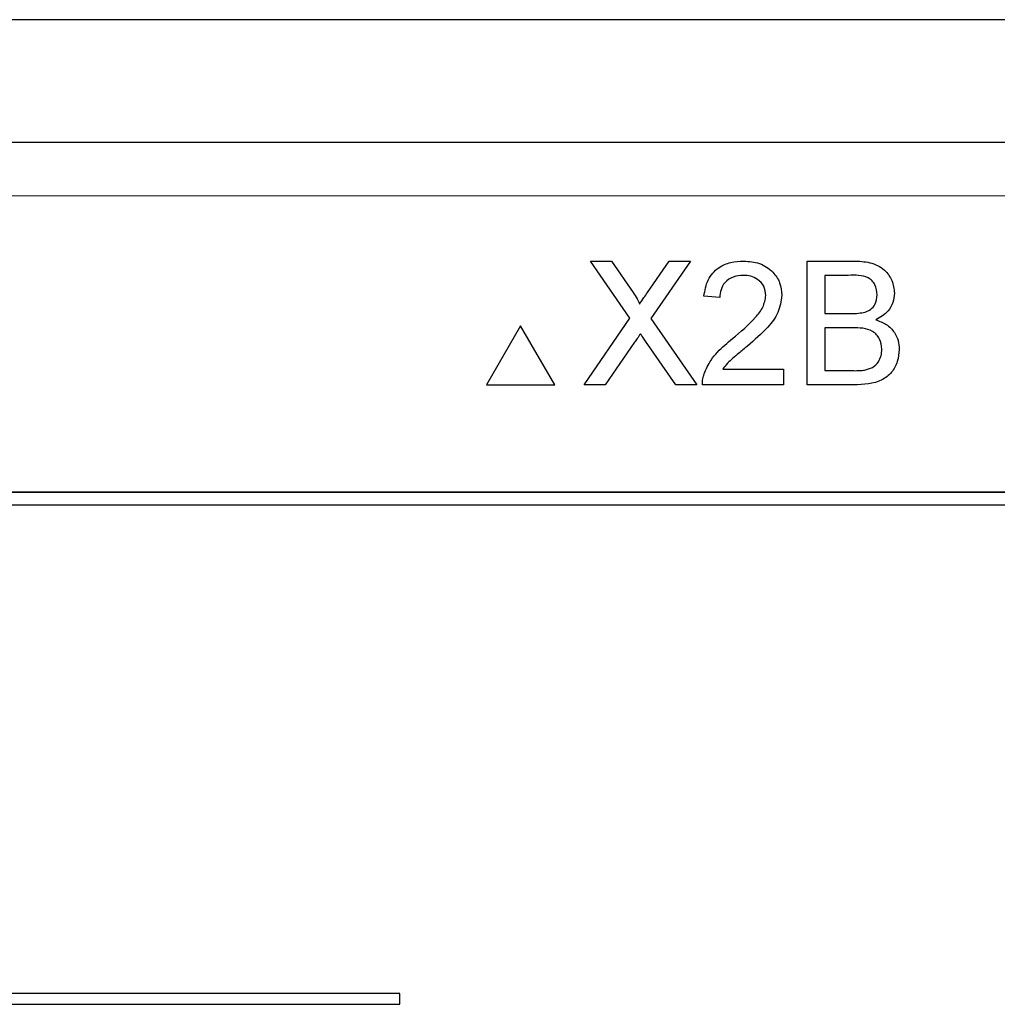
# Model space of a CAD drawing. Header units: millimetres. Extents: x 5 to 418, y 2 to 292.
# Tile 39 of 85: x 107.14 to 110.16, y 194.73 to 197.78. Entities that reach past the tile are written whole.
import ezdxf

# ---------------------------------------------------------------- set-up
doc = ezdxf.new("R2010")
doc.units = ezdxf.units.MM

msp = doc.modelspace()

# ---------------------------------------------------------------- linework, layer by layer
at = {"color": 7, "linetype": 'Continuous', "lineweight": 25}
for p, q in [((116.582, 197.7783), (100.6799, 197.7783)), ((103.3781, 197.3996), (113.8838, 197.3996)), ((109.0262, 196.8544), (108.9042, 197.0315)), ((108.9042, 197.0315), (108.9693, 197.0315)), ((108.9693, 197.0315), (109.0362, 196.9344)), ((109.0811, 196.9343), (109.1478, 197.0315)), ((109.2138, 197.0315), (109.0918, 196.8538)), ((109.1478, 197.0315), (109.2138, 197.0315)), ((109.5752, 196.6481), (109.5752, 197.0315)), ((109.5752, 197.0315), (109.7187, 197.0315)), ((109.7023, 196.9872), (109.6293, 196.9872)), ((109.6293, 196.9872), (109.6293, 196.8693)), ((109.3049, 196.9184), (109.2558, 196.9233)), ((109.6293, 196.8693), (109.7083, 196.8693)), ((108.6881, 196.8315), (108.5823, 196.6481)), ((108.7939, 196.6481), (108.6881, 196.8315)), ((108.8846, 196.6481), (109.0262, 196.8544)), ((109.0918, 196.8538), (109.2335, 196.6481)), ((109.6293, 196.825), (109.6293, 196.6924)), ((109.7137, 196.825), (109.6293, 196.825)), ((109.0412, 196.7801), (108.9505, 196.6481)), ((109.1683, 196.6481), (109.075, 196.7836)), ((109.314, 196.6973), (109.5015, 196.6973)), ((109.5015, 196.6973), (109.5015, 196.6481)), ((109.6293, 196.6924), (109.72, 196.6924)), ((108.5823, 196.6481), (108.7939, 196.6481)), ((108.9505, 196.6481), (108.8846, 196.6481)), ((109.2335, 196.6481), (109.1683, 196.6481)), ((109.5015, 196.6481), (109.2508, 196.6481)), ((109.7191, 196.6481), (109.5752, 196.6481)), ((112.8393, 196.3162), (104.4226, 196.3162)), ((112.8393, 196.3151), (104.4226, 196.3151)), ((112.7988, 196.2757), (104.4654, 196.2757)), ((108.3144, 194.7652), (104.6477, 194.7652)), ((108.3144, 194.7318), (108.3144, 194.7652)), ((104.6477, 194.7318), (108.3144, 194.7318))]:
    msp.add_line(p, q, dxfattribs=at)
at = {"color": 7, "linetype": 'Continuous', "lineweight": 18}
msp.add_line((113.8838, 197.2329), (103.3781, 197.2329), dxfattribs=at)
at = {"color": 7, "linetype": 'Continuous', "lineweight": 25}
for points, knots in [([(109.2558, 196.9233), (109.2586, 196.9404), (109.2642, 196.9743), (109.2972, 197.0119), (109.3383, 197.0293), (109.3652, 197.0307), (109.3786, 197.0315)], [0, 0, 0, 0, 0.280235, 0.558893, 0.779132, 1, 1, 1, 1]), ([(109.3786, 197.0315), (109.3953, 197.0303), (109.4287, 197.028), (109.4687, 197.0014), (109.493, 196.965), (109.4954, 196.9388), (109.4966, 196.9256)], [0, 0, 0, 0, 0.280482, 0.559644, 0.779749, 1, 1, 1, 1]), ([(109.7187, 197.0315), (109.7357, 197.0309), (109.7696, 197.0298), (109.8139, 197.0087), (109.8402, 196.9719), (109.8437, 196.9454), (109.8455, 196.9321)], [0, 0, 0, 0, 0.281116, 0.560026, 0.780112, 1, 1, 1, 1]), ([(109.3775, 196.9872), (109.3669, 196.9864), (109.3458, 196.9849), (109.3203, 196.9676), (109.3067, 196.9434), (109.3055, 196.9267), (109.3049, 196.9184)], [0, 0, 0, 0, 0.28041, 0.559489, 0.779375, 1, 1, 1, 1]), ([(109.4474, 196.9252), (109.4461, 196.935), (109.4435, 196.9546), (109.4236, 196.9751), (109.4006, 196.9859), (109.3852, 196.9868), (109.3775, 196.9872)], [0, 0, 0, 0, 0.27908, 0.558612, 0.779043, 1, 1, 1, 1]), ([(109.7914, 196.9273), (109.7903, 196.9377), (109.7886, 196.9534), (109.7768, 196.971), (109.7508, 196.9891), (109.7239, 196.988), (109.7023, 196.9872)], [0, 0, 0, 0, 0.249512, 0.375019, 0.500244, 1, 1, 1, 1]), ([(109.0362, 196.9344), (109.0405, 196.9279), (109.0465, 196.9188), (109.0539, 196.9068), (109.0554, 196.9008), (109.0561, 196.8978)], [0, 0, 0, 0, 0.561277, 0.781763, 1, 1, 1, 1]), ([(109.0561, 196.8978), (109.0608, 196.9047), (109.0691, 196.9168), (109.0775, 196.929), (109.0811, 196.9343)], [0, 0, 0, 0, 0.56, 1, 1, 1, 1]), ([(109.3444, 196.7915), (109.3689, 196.8124), (109.403, 196.8416), (109.4407, 196.8872), (109.4452, 196.9126), (109.4474, 196.9252)], [0, 0, 0, 0, 0.561313, 0.781386, 1, 1, 1, 1]), ([(109.4966, 196.9256), (109.494, 196.9073), (109.4888, 196.8706), (109.4476, 196.8176), (109.412, 196.7871), (109.3902, 196.7684)], [0, 0, 0, 0, 0.278741, 0.558834, 1, 1, 1, 1]), ([(109.7544, 196.8738), (109.7605, 196.8763), (109.7727, 196.8812), (109.7886, 196.8998), (109.7904, 196.9169), (109.7914, 196.9273)], [0, 0, 0, 0, 0.280869, 0.561063, 1, 1, 1, 1]), ([(109.8455, 196.9321), (109.8444, 196.9222), (109.8423, 196.9024), (109.8237, 196.8708), (109.8015, 196.8576), (109.788, 196.8496)], [0, 0, 0, 0, 0.280336, 0.5608, 1, 1, 1, 1]), ([(109.7083, 196.8693), (109.717, 196.8693), (109.7325, 196.8693), (109.7477, 196.8724), (109.7544, 196.8738)], [0, 0, 0, 0, 0.560393, 1, 1, 1, 1]), ([(109.788, 196.8496), (109.7991, 196.8456), (109.8214, 196.8375), (109.845, 196.8134), (109.8583, 196.7858), (109.8596, 196.7672), (109.8602, 196.7579)], [0, 0, 0, 0, 0.280211, 0.55967, 0.779709, 1, 1, 1, 1]), ([(109.0593, 196.8064), (109.0559, 196.8015), (109.0498, 196.7927), (109.0438, 196.7839), (109.0412, 196.7801)], [0, 0, 0, 0, 0.560002, 1, 1, 1, 1]), ([(109.075, 196.7836), (109.072, 196.7878), (109.0668, 196.7954), (109.0616, 196.803), (109.0593, 196.8064)], [0, 0, 0, 0, 0.56, 1, 1, 1, 1]), ([(109.8062, 196.7587), (109.805, 196.7697), (109.8032, 196.7861), (109.7907, 196.8043), (109.7647, 196.8248), (109.7364, 196.8249), (109.7137, 196.825)], [0, 0, 0, 0, 0.249802, 0.375546, 0.501154, 1, 1, 1, 1]), ([(109.256, 196.6822), (109.2625, 196.6971), (109.2732, 196.7216), (109.2973, 196.75), (109.32, 196.7718), (109.3362, 196.7849), (109.3444, 196.7915)], [0, 0, 0, 0, 0.339411, 0.559525, 0.779752, 1, 1, 1, 1]), ([(109.3902, 196.7684), (109.3811, 196.7608), (109.366, 196.7484), (109.3452, 196.7309), (109.3279, 196.7156), (109.3186, 196.7034), (109.314, 196.6973)], [0, 0, 0, 0, 0.340038, 0.560063, 0.78009, 1, 1, 1, 1]), ([(109.8602, 196.7579), (109.859, 196.7453), (109.8567, 196.72), (109.838, 196.6858), (109.7934, 196.651), (109.7497, 196.6493), (109.7191, 196.6481)], [0, 0, 0, 0, 0.187143, 0.374319, 0.560786, 1, 1, 1, 1]), ([(109.7527, 196.6942), (109.7612, 196.6963), (109.778, 196.7004), (109.7958, 196.7179), (109.8049, 196.7384), (109.8058, 196.7519), (109.8062, 196.7587)], [0, 0, 0, 0, 0.28029, 0.559018, 0.779402, 1, 1, 1, 1]), ([(109.2508, 196.6481), (109.251, 196.6546), (109.2512, 196.6662), (109.2545, 196.6773), (109.256, 196.6822)], [0, 0, 0, 0, 0.559956, 1, 1, 1, 1]), ([(109.72, 196.6924), (109.7261, 196.6923), (109.7371, 196.6923), (109.748, 196.6936), (109.7527, 196.6942)], [0, 0, 0, 0, 0.560099, 1, 1, 1, 1])]:
    msp.add_open_spline(points, degree=3, knots=knots, dxfattribs=at)

doc.saveas('drawing.dxf')
